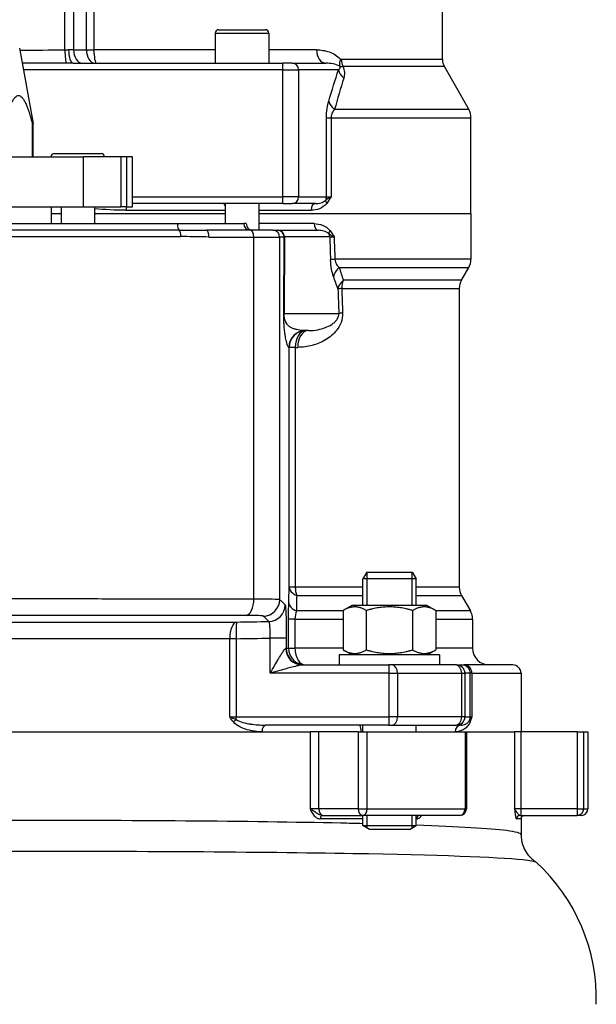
# Model space of a CAD drawing. Header units: millimetres. Extents: x 0 to 5940, y 0 to 4200.
# Tile 53 of 58: x 5016 to 5189, y 1773 to 2068. Entities that reach past the tile are written whole.
import ezdxf

# ---------------------------------------------------------------- set-up
doc = ezdxf.new("R2010")
doc.units = ezdxf.units.MM
doc.header["$LTSCALE"] = 50
doc.layers.add('02-LINIE-035', color=2, linetype='CONTINUOUS')

msp = doc.modelspace()

# ---------------------------------------------------------------- linework, layer by layer
at = {"layer": '02-LINIE-035'}
for p, q in [((5029.76, 2058.68), (5029.76, 2260.66)), ((5032.37, 2260.66), (5032.37, 2058.69)), ((5036.2, 2058.69), (5036.2, 2253.82)), ((5038.45, 2253.82), (5038.45, 2058.69)), ((5142.75, 2055.75), (5142.75, 2253.82)), ((5075.75, 2064.69), (5089.75, 2064.69)), ((5074.75, 2063.69), (5090.75, 2063.69)), ((5074.75, 2063.69), (5074.75, 2054.69)), ((5090.75, 2063.69), (5090.75, 2054.69)), ((5016.19, 2059.22), (5020.25, 2036.69)), ((5032.37, 2058.69), (5030.89, 2058.69)), ((5032.37, 2058.69), (5036.2, 2058.69)), ((5036.2, 2058.69), (5038.45, 2058.69)), ((5074.75, 2058.69), (5038.45, 2058.69)), ((5105.05, 2058.69), (5090.75, 2058.69)), ((5142.75, 2055.75), (5112.49, 2055.75)), ((5095.01, 2052.69), (5017.37, 2052.69)), ((5032.27, 2054.69), (5094.96, 2054.69)), ((5097.78, 2054.69), (5094.96, 2054.69)), ((5095.01, 2014.69), (5095.01, 2052.69)), ((5095.01, 2052.69), (5099.71, 2052.69)), ((5097.78, 2054.69), (5107.88, 2054.69)), ((5099.71, 2052.69), (5099.71, 2014.69)), ((5111.64, 2052.69), (5099.71, 2052.69)), ((5112.89, 2053.77), (5143.27, 2053.77)), ((5143.27, 2053.77), (5150.6, 2040.84)), ((5108.04, 2014.69), (5108.04, 2038.37)), ((5108.04, 2038.37), (5109.39, 2038.37)), ((5109.39, 2038.37), (5151.25, 2038.37)), ((5109.39, 2038.37), (5109.39, 2014.69)), ((5150.6, 2040.84), (5110.46, 2040.84)), ((5151.25, 2009.69), (5151.25, 2038.37)), ((5020.25, 2036.69), (5019.97, 2036.69)), ((5019.97, 2036.69), (5019.97, 2026.69)), ((5020.25, 2026.69), (5020.25, 2036.69)), ((4954.79, 2026.69), (5035.32, 2026.69)), ((5026.61, 2027.69), (5040.61, 2027.69)), ((5035.32, 2011.69), (5035.32, 2026.69)), ((5046.46, 2026.69), (5035.32, 2026.69)), ((5048.29, 2026.69), (5046.46, 2026.69)), ((5046.46, 2026.69), (5046.46, 2011.69)), ((5048.29, 2011.69), (5048.29, 2026.69)), ((5050, 2026.69), (5048.29, 2026.69)), ((5050, 2011.69), (5050, 2026.69)), ((5050, 2014.69), (5095.01, 2014.69)), ((5099.71, 2014.69), (5095.01, 2014.69)), ((5099.71, 2014.69), (5108.04, 2014.69)), ((5108.04, 2014.69), (5109.39, 2014.69)), ((4954.79, 2011.69), (5035.32, 2011.69)), ((5025.75, 2006.69), (5025.75, 2011.69)), ((5028.61, 2011.69), (5028.61, 2006.69)), ((5035.32, 2011.69), (5046.46, 2011.69)), ((5038.61, 2011.69), (5038.61, 2006.69)), ((5048.29, 2011.69), (5046.46, 2011.69)), ((5048.29, 2011.69), (5050, 2011.69)), ((5094.96, 2012.69), (5050, 2012.69)), ((5077.75, 2012.69), (5077.75, 2006.69)), ((5087.75, 2012.69), (5087.75, 2004.69)), ((5094.96, 2012.69), (5097.78, 2012.69)), ((5104.72, 2012.69), (5097.78, 2012.69)), ((5025.75, 2009.69), (5028.61, 2009.69)), ((5038.61, 2009.69), (5077.75, 2009.69)), ((5038.61, 2009.69), (5077.75, 2009.69)), ((5048.05, 2010.69), (5077.75, 2010.69)), ((5087.75, 2010.69), (5103.41, 2010.69)), ((5087.75, 2009.69), (5151.25, 2009.69)), ((5087.75, 2009.69), (5151.25, 2009.69)), ((5151.25, 2009.69), (5151.25, 1996.03)), ((4964.04, 2006.69), (5063.45, 2006.69)), ((5063.45, 2006.69), (5083.29, 2006.69)), ((5084.04, 2006.69), (5083.29, 2006.69)), ((5084.04, 2006.69), (5084.05, 2006.69)), ((5104.32, 2006.69), (5087.75, 2006.69)), ((4963.03, 2002.82), (5064.46, 2002.82)), ((5063.96, 2004.76), (4963.53, 2004.76)), ((5085.33, 2004.69), (5072.09, 2004.69)), ((5072.88, 2002.69), (5086.3, 2002.69)), ((5092.03, 2004.69), (5085.33, 2004.69)), ((5086.3, 1894.5), (5086.3, 2002.69)), ((5086.3, 2002.69), (5094.03, 2002.69)), ((5092.03, 2004.69), (5093.33, 2004.69)), ((5093.33, 2004.69), (5093.5, 2004.69)), ((5093.5, 2004.69), (5105.64, 2004.69)), ((5094.03, 2002.69), (5094.03, 1894.3)), ((5095.33, 2002.69), (5094.03, 2002.69)), ((5095.24, 1979.9), (5095.33, 2002.69)), ((5095.43, 2002.74), (5095.34, 1979.82)), ((5108.99, 2002.74), (5095.43, 2002.74)), ((5151.25, 1996.03), (5110.55, 1996.03)), ((5111.86, 1993.53), (5150.58, 1993.53)), ((5148.42, 1989.79), (5150.58, 1993.53)), ((5148.42, 1989.79), (5113.09, 1989.79)), ((5112.59, 1987.29), (5147.75, 1987.29)), ((5147.75, 1987.29), (5147.75, 1897.96)), ((5095.34, 1979.82), (5111.73, 1979.82)), ((5102.64, 1974.69), (5101.78, 1974.69)), ((5096.87, 1969.69), (5096.78, 1969.69)), ((5096.87, 1897.96), (5096.87, 1969.69)), ((5098.7, 1969.69), (5096.87, 1969.69)), ((5098.7, 1969.69), (5099.45, 1969.69)), ((5098.7, 1969.69), (5098.7, 1897.96)), ((5120.11, 1902.49), (5118.88, 1900.49)), ((5120.11, 1902.49), (5133.65, 1902.49)), ((5133.65, 1902.49), (5134.88, 1900.49)), ((5134.88, 1900.49), (5118.88, 1900.49)), ((5118.88, 1892.49), (5118.88, 1900.49)), ((5120.09, 1902.46), (5120.09, 1892.49)), ((5133.68, 1892.49), (5133.68, 1902.46)), ((5134.88, 1892.49), (5134.88, 1900.49)), ((5098.7, 1897.96), (5096.87, 1897.96)), ((5118.88, 1897.96), (5098.7, 1897.96)), ((5147.75, 1897.96), (5134.88, 1897.96)), ((5099.12, 1895.46), (5118.88, 1895.46)), ((5134.88, 1895.46), (5148.42, 1895.46)), ((5148.42, 1895.46), (5151.08, 1890.85)), ((5113.03, 1890.85), (5099.06, 1890.85)), ((5115.63, 1892.49), (5113.03, 1890.99)), ((5113.03, 1890.99), (5113.03, 1879.2)), ((5138.13, 1892.49), (5115.63, 1892.49)), ((5119.95, 1890.99), (5119.95, 1879.2)), ((5133.81, 1890.99), (5133.81, 1879.2)), ((5138.13, 1892.49), (5140.74, 1890.99)), ((5140.74, 1890.99), (5140.74, 1879.2)), ((5151.08, 1890.85), (5140.74, 1890.85)), ((5096.69, 1879.69), (5096.69, 1888.35)), ((5098.61, 1888.35), (5096.69, 1888.35)), ((5098.61, 1888.35), (5113.03, 1888.35)), ((5098.61, 1888.35), (5098.61, 1879.69)), ((5140.74, 1888.35), (5151.75, 1888.35)), ((5151.75, 1888.35), (5151.75, 1879.69)), ((5079.08, 1859.19), (5079.08, 1882.53)), ((5081.05, 1882.53), (5079.08, 1882.53)), ((5081.05, 1882.53), (5081.05, 1859.19)), ((5091.18, 1872.19), (5091.18, 1882.72)), ((5096.01, 1882.72), (5091.18, 1882.72)), ((5096.01, 1882.72), (5096.01, 1879.69)), ((5096.01, 1879.69), (5095.89, 1879.69)), ((5096.01, 1879.69), (5096.69, 1879.69)), ((5096.69, 1879.69), (5098.61, 1879.69)), ((5113.03, 1879.69), (5098.61, 1879.69)), ((5115.63, 1877.69), (5113.03, 1879.2)), ((5138.13, 1877.69), (5140.74, 1879.2)), ((5151.75, 1879.69), (5140.74, 1879.69)), ((5141.88, 1877.69), (5111.88, 1877.69)), ((5111.88, 1877.69), (5111.88, 1874.69)), ((5141.88, 1877.69), (5141.88, 1874.69)), ((5100.77, 1874.69), (5126.72, 1874.69)), ((5127.65, 1874.69), (5126.72, 1874.69)), ((5146.6, 1874.69), (5127.65, 1874.69)), ((5146.96, 1874.69), (5146.6, 1874.69)), ((5146.96, 1874.69), (5148.56, 1874.69)), ((5148.56, 1874.69), (5149.28, 1874.69)), ((5163.75, 1874.69), (5149.28, 1874.69)), ((5126.81, 1872.19), (5091.18, 1872.19)), ((5126.81, 1859.19), (5126.81, 1872.19)), ((5126.81, 1872.19), (5129.27, 1872.19)), ((5129.27, 1872.19), (5129.27, 1859.19)), ((5129.27, 1872.19), (5148.5, 1872.19)), ((5148.5, 1859.19), (5148.5, 1872.19)), ((5148.5, 1872.19), (5149.46, 1872.19)), ((5149.46, 1872.19), (5149.46, 1859.19)), ((5151.06, 1872.19), (5149.46, 1872.19)), ((5151.06, 1859.19), (5151.06, 1872.19)), ((5151.54, 1872.19), (5151.06, 1872.19)), ((5151.54, 1872.19), (5166.25, 1872.19)), ((5151.54, 1872.19), (5151.54, 1859.19)), ((5166.25, 1872.19), (5166.25, 1854.69)), ((5079.08, 1859.19), (5081.05, 1859.19)), ((5081.05, 1859.19), (5126.81, 1859.19)), ((5129.27, 1859.19), (5126.81, 1859.19)), ((5148.5, 1859.19), (5129.27, 1859.19)), ((5149.46, 1859.19), (5148.5, 1859.19)), ((5149.46, 1859.19), (5151.06, 1859.19)), ((5151.06, 1859.19), (5151.54, 1859.19)), ((5126.72, 1856.69), (5089.75, 1856.69)), ((5118.88, 1854.69), (5118.88, 1856.69)), ((5126.72, 1856.69), (5127.65, 1856.69)), ((5127.65, 1856.69), (5146.6, 1856.69)), ((5134.88, 1854.69), (5134.88, 1856.69)), ((5146.6, 1856.69), (5146.96, 1856.69)), ((5148.26, 1856.69), (5146.96, 1856.69)), ((4923, 1854.69), (5103.11, 1854.69)), ((4938.72, 1854.69), (5088.77, 1854.69)), ((5088.77, 1854.69), (5103.11, 1854.69)), ((5103.11, 1854.69), (5103.11, 1831.69)), ((5105.7, 1854.69), (5103.11, 1854.69)), ((5105.7, 1831.69), (5105.7, 1854.69)), ((5117.52, 1854.69), (5105.7, 1854.69)), ((5117.52, 1854.69), (5120.17, 1854.69)), ((5117.52, 1854.69), (5117.52, 1831.69)), ((5120.17, 1831.69), (5120.17, 1854.69)), ((5120.17, 1854.69), (5149.5, 1854.69)), ((5149.5, 1854.69), (5149.93, 1854.69)), ((5149.5, 1854.69), (5149.5, 1831.69)), ((5149.93, 1854.69), (5164.32, 1854.69)), ((5149.93, 1854.69), (5149.93, 1831.69)), ((5149.93, 1854.69), (5164.32, 1854.69)), ((5164.32, 1854.69), (5164.32, 1831.69)), ((5166.29, 1854.69), (5164.32, 1854.69)), ((5166.29, 1831.69), (5166.29, 1854.69)), ((5183.01, 1854.69), (5166.29, 1854.69)), ((5183.01, 1854.69), (5184.99, 1854.69)), ((5183.01, 1854.69), (5183.01, 1831.69)), ((5184.99, 1831.69), (5184.99, 1854.69)), ((5184.99, 1854.69), (5186.25, 1854.69)), ((5186.25, 1854.69), (5186.25, 1831.69)), ((5105.7, 1831.69), (5103.11, 1831.69)), ((5117.52, 1831.69), (5105.7, 1831.69)), ((5106.8, 1829.69), (5107.12, 1829.69)), ((5107.12, 1829.69), (5118.94, 1829.69)), ((5117.52, 1831.69), (5120.17, 1831.69)), ((5118.88, 1826.72), (5118.88, 1829.69)), ((5147.93, 1829.69), (5118.94, 1829.69)), ((5120.09, 1829.69), (5120.09, 1825.98)), ((5120.17, 1831.69), (5149.5, 1831.69)), ((5133.68, 1825.98), (5133.68, 1829.69)), ((5134.88, 1826.72), (5134.88, 1829.69)), ((5149.5, 1831.69), (5149.93, 1831.69)), ((5166.29, 1831.69), (5164.32, 1831.69)), ((5165.87, 1829.69), (5166.29, 1829.69)), ((5166.29, 1829.69), (5166.29, 1831.69)), ((5183.01, 1831.69), (5166.29, 1831.69)), ((5166.29, 1829.69), (5183.01, 1829.69)), ((5183.01, 1831.69), (5183.01, 1829.69)), ((5183.01, 1831.69), (5184.99, 1831.69)), ((5184.25, 1829.69), (5183.01, 1829.69)), ((5184.99, 1831.69), (5186.25, 1831.69)), ((5118.88, 1828.69), (5106.19, 1828.69)), ((5118.88, 1826.72), (5134.88, 1826.72)), ((5120.88, 1825.49), (5118.88, 1826.72)), ((5132.88, 1825.49), (5134.88, 1826.72)), ((5135.03, 1828.69), (5134.88, 1828.69)), ((5166.25, 1828.69), (5164.88, 1828.69)), ((5166.25, 1828.69), (5166.25, 1823.97)), ((5132.88, 1825.49), (5120.88, 1825.49))]:
    msp.add_line(p, q, dxfattribs=at)
for centre, radius, start, end in [((5075.75, 2063.69), 1, 90, 180), ((5089.75, 2063.69), 1, 0, 90), ((5146.75, 2055.75), 4, 180, 209.5388), ((5146.25, 2038.37), 5, 0, 29.5388), ((5026.61, 2026.69), 1, 90, 180), ((5040.61, 2026.69), 1, 0, 90), ((5086.05, 2006.69), 2, 180, 270), ((5146.25, 1996.03), 5, 330, 0), ((5152.75, 1987.29), 5, 150, 180), ((5152.75, 1897.96), 5, 180, 210), ((5146.75, 1888.35), 5, 0, 30), ((5156.75, 1879.69), 5, 180, 270), ((5163.75, 1872.19), 2.5, 0, 90), ((5147.93, 1831.69), 2, 270, 0), ((5167.25, 1828.69), 1, 90, 180), ((5184.25, 1831.69), 2, 270, 0), ((5133.24, 1774.81), 55.53, 358.334, 47.4558)]:
    msp.add_arc(centre, radius, start, end, dxfattribs=at)
for centre, major_axis, ratio, start_param, end_param in [((5030.24, 2058.68), (0.03, -4), 0.120402, 4.711555, 6.209981), ((5032.27, 2058.69), (0, -4), 0.345575, 4.712389, 6.283185), ((5034.94, 2058.69), (0, -4), 0.642788, 4.712389, 6.283185), ((5038.77, 2058.69), (0, -4), 0.642788, 4.712389, 6.283185), ((5039.22, 2058.69), (0, -4), 0.191532, 4.712389, 6.283185), ((5107.88, 2058.69), (0, -4), 0.70778, 4.712389, 6.283185), ((5115.3, 2055.89), (-2.89, -2.76), 0.632475, 5.29748, 5.996564), ((5115.56, 2055.75), (0, -4), 0.765495, 4.712389, 5.227938), ((5094.96, 2052.69), (0, 2), 0.026177, 4.712389, 6.283185), ((5097.78, 2052.69), (0, 2), 0.965926, 4.712389, 6.283185), ((5116.47, 2052.69), (4.74, -1.59), 0.765149, 3.555276, 4.227056), ((5113.53, 2043.3), (-4.8, 1.41), 0.72399, 0.384616, 1.102461), ((5094.96, 2014.69), (0, -2), 0.026177, 0, 1.570796), ((5097.78, 2014.69), (0, -2), 0.965926, 0, 1.570796), ((5106.11, 2014.69), (0, 2), 0.965926, 4.201538, 4.712389), ((5048.55, 2010.69), (0, 2), 0.249512, 1.047198, 1.570796), ((5104.72, 2010.69), (0, 2), 0.652136, 0, 1.570796), ((5109.48, 2012.74), (-1.58, 1.23), 0.500888, 0.26391, 0.997951), ((5064.13, 2006.69), (0, -2), 0.338127, 4.712389, 6.030505), ((5085.29, 2006.69), (0, -2), 0.999391, 4.712389, 6.283185), ((5086.04, 2006.69), (0, -2), 0.999391, 4.712389, 6.283185), ((5105.64, 2006.69), (0, -2), 0.658713, 4.712389, 6.283185), ((5063.79, 2002.82), (0, 2), 0.338127, 4.712389, 6.030505), ((5072.09, 2002.69), (0, 2), 0.394251, 4.712389, 6.283185), ((5085.33, 2002.69), (0, 2), 0.483671, 4.712389, 6.283185), ((5092.03, 2002.69), (0, 2), 0.999391, 4.712389, 6.283185), ((5093.33, 2002.69), (0, 2), 0.999391, 4.712389, 6.283185), ((5093.5, 2002.69), (0, 2), 0.965926, 4.738569, 6.283185), ((5098.33, 2002.69), (-3, -0.01), 0.077034, 6.019146, 6.247519), ((5110.45, 2004.62), (-1.59, -1.22), 0.504645, 5.295384, 6.01723), ((5107.06, 2002.69), (0, -2), 0.965926, 1.596976, 2.072613), ((5008.92, 6696.96), (137.65, -5441.86), 0.006773, 5.752631, 5.755122), ((5112.88, 2002.7), (4.05, -0.07), 0.015324, 3.427467, 4.0275), ((5013.75, 6697.09), (132.82, -5441.86), 0.006536, 5.752709, 5.755134), ((5114.07, 1996.03), (-5, -0.18), 0.036552, 5.492819, 6.021299), ((5114.96, 1991.03), (-4.73, -1.63), 0.74526, 5.150972, 5.884689), ((5116.28, 1987.29), (-4.7, -1.7), 0.761845, 5.157226, 5.872297), ((5116.28, 1987.29), (0, -5), 0.737656, 4.18879, 4.712389), ((5116.28, 1987.29), (-5, -0.19), 0.041811, 5.54118, 6.021243), ((5008.92, 6696.96), (134.27, -5308.2), 0.006773, 5.803609, 5.806615), ((5013.75, 6697.09), (129.44, -5308.2), 0.00653, 5.803622, 5.806627), ((5098.24, 1979.9), (-3, 0.01), 0.115556, 0.035142, 0.263514), ((5116.56, 1979.95), (-5, -0.19), 0.042169, 5.544176, 6.021239), ((5101.78, 1969.69), (0, 5), 0.999391, 0, 1.570796), ((5101.87, 1969.69), (0, 5), 0.999391, 0, 1.570796), ((5101.87, 1969.69), (0, 5), 0.63399, 0, 1.570796), ((5102.64, 1969.69), (0, 5), 0.639562, 0, 1.570796), ((5101.87, 1897.96), (-5, 0.13), 0.609243, 0.044025, 1.005768), ((5101.87, 1897.96), (0, -5), 0.63399, 4.712389, 5.235988), ((5083.88, 1894.5), (0, -5), 0.483671, 0.039884, 1.571182), ((5089.04, 1894.3), (3.5, 3.57), 0.998807, 3.937737, 5.487041), ((5090.67, 1892.7), (3.5, 3.57), 0.998808, 3.93803, 5.486748), ((5101.75, 1893.35), (-5, 0.13), 0.603803, 0.043795, 1.018579), ((5081.22, 1882.53), (0, 5), 0.428436, 0.038634, 1.570371), ((5081.22, 1882.53), (-0.08, 5), 0.034895, 0.034928, 1.570226), ((5053.92, 1884.68), (-93.07, -0.77), 0.026571, 1.866389, 1.982535), ((5100.77, 1879.69), (0, -5), 0.976381, 4.712389, 6.283185), ((5101, 1879.69), (0, -5), 0.999391, 4.712389, 6.283185), ((5101.69, 1879.69), (0, -5), 0.999391, 4.712389, 6.283185), ((5101.69, 1879.69), (0, -5), 0.61497, 4.712389, 6.283185), ((5126.72, 1872.19), (0, 2.5), 0.034899, 4.712389, 6.283185), ((5127.65, 1872.19), (0, 2.5), 0.650865, 4.712389, 6.283185), ((5146.6, 1872.19), (0, 2.5), 0.759194, 4.712389, 6.283185), ((5146.96, 1872.19), (0, 2.5), 0.999391, 4.712389, 6.283185), ((5148.56, 1872.19), (0, 2.5), 0.999391, 4.712389, 6.283185), ((5149.28, 1872.19), (0, 2.5), 0.903572, 4.712389, 6.283185), ((5081.11, 1857.65), (1.55, 1.26), 0.292558, 1.378031, 1.915679), ((5080.96, 1859.19), (0, 2.5), 0.034899, 4.361619, 4.712389), ((5126.72, 1859.19), (0, -2.5), 0.034899, 0, 1.570796), ((5127.65, 1859.19), (0, -2.5), 0.650865, 0, 1.570796), ((5146.6, 1859.19), (0, -2.5), 0.759194, 0, 1.570796), ((5146.96, 1859.19), (0, -2.5), 0.999391, 0, 1.570796), ((5152.79, 1857.65), (-1.86, 0.73), 0.603842, 0.041128, 0.578776), ((5148.56, 1859.19), (0, 2.5), 0.999391, 4.361619, 4.712389), ((5089.75, 1854.69), (0, 2), 0.491963, 0, 1.570796), ((5148.26, 1854.69), (0, 2), 0.870616, 0, 1.570796), ((5107.12, 1831.69), (0, -2), 0.707107, 4.712389, 6.283185), ((5106.8, 1828.69), (0, 1), 0.606221, 0, 1.570796), ((5118.94, 1831.69), (0, -2), 0.707107, 4.712389, 6.283185), ((5118.94, 1831.69), (0, -2), 0.616958, 0, 1.570796), ((5135.82, 1828.69), (0, 1), 0.795296, 0, 1.570796), ((5147.93, 1831.69), (0, -2), 0.786996, 0, 1.570796), ((5165.87, 1828.69), (0, 1), 0.991022, 0, 1.570796), ((5183.01, 1831.69), (0, -2), 0.992746, 0, 1.570796)]:
    msp.add_ellipse(centre, major_axis=major_axis, ratio=ratio, start_param=start_param, end_param=end_param, dxfattribs=at)
for points in [[(5016.3, 2058.6), (5020.8, 2058.6), (5025.29, 2058.64), (5029.76, 2058.68)], [(5029.76, 2058.68), (5030.14, 2058.68), (5030.52, 2058.69), (5030.89, 2058.69)], [(5032.27, 2054.69), (5031.59, 2054.69), (5030.91, 2054.69), (5030.23, 2054.69)], [(5108.71, 2043.3), (5109.66, 2046.55), (5110.63, 2049.69), (5111.64, 2052.69)], [(5113.18, 2050.23), (5112.25, 2047.23), (5111.34, 2044.08), (5110.46, 2040.84)], [(5108.04, 2038.37), (5108.04, 2040.3), (5108.33, 2042.03), (5108.71, 2043.3)], [(5048.05, 2010.69), (5044.93, 2010.69), (5041.78, 2010.88), (5038.61, 2011.15)], [(5063.96, 2004.76), (5066.78, 2004.76), (5069.49, 2004.69), (5072.09, 2004.69)], [(5110.13, 1990.9), (5109.7, 1992.16), (5109.32, 1993.89), (5109.25, 1995.9)], [(5111.45, 1987.16), (5111.01, 1988.38), (5110.57, 1989.63), (5110.13, 1990.9)], [(5111.86, 1993.53), (5112.26, 1992.26), (5112.67, 1991.02), (5113.09, 1989.79)], [(5096.75, 1893.35), (5096.79, 1894.89), (5096.83, 1896.43), (5096.87, 1897.96)], [(5094.03, 1894.3), (5094.58, 1893.77), (5095.12, 1893.23), (5095.67, 1892.7)], [(5099.12, 1895.46), (5099.1, 1893.93), (5099.08, 1892.39), (5099.06, 1890.85)], [(5096.69, 1888.35), (5096.69, 1890.17), (5096.71, 1891.91), (5096.75, 1893.35)], [(5099.06, 1890.85), (5098.81, 1890.2), (5098.61, 1889.33), (5098.61, 1888.35)], [(5090.78, 1887.7), (5090.23, 1888.24), (5089.68, 1888.77), (5089.14, 1889.31)], [(5081.14, 1887.53), (5084.35, 1887.58), (5087.56, 1887.64), (5090.78, 1887.7)]]:
    msp.add_open_spline(points, degree=3, dxfattribs=at)
for points, knots in [([(5105.05, 2058.69), (5106.37, 2058.69), (5107.64, 2058.47), (5110.07, 2057.6), (5111.25, 2056.96), (5112.24, 2055.89)], [0, 0, 0, 0, 0.5, 0.5, 1, 1, 1, 1]), ([(5112.49, 2055.75), (5112.49, 2055.75), (5112.49, 2055.75), (5112.49, 2055.75), (5112.45, 2055.75), (5112.42, 2055.76), (5112.39, 2055.78), (5112.34, 2055.8), (5112.29, 2055.84), (5112.24, 2055.89)], [0, 0, 0, 0, 0.029027, 0.029027, 0.029027, 0.409888, 0.409888, 0.409888, 1, 1, 1, 1]), ([(5030.23, 2054.69), (5026.24, 2054.68), (5022.24, 2054.66), (5018.25, 2054.66), (5017.83, 2054.66), (5017.42, 2054.66), (5017.01, 2054.66)], [0, 0, 0, 0, 0.7271369, 0.7271369, 0.7271369, 0.8020609, 0.8020609, 0.8020609, 0.8020609]), ([(5112.03, 2053.76), (5111.39, 2054.15), (5110.72, 2054.33), (5110.04, 2054.47), (5110.03, 2054.48), (5110.02, 2054.48), (5110, 2054.48), (5109.31, 2054.62), (5108.6, 2054.69), (5107.88, 2054.69)], [0, 0, 0, 0, 0.490462, 0.490462, 0.490462, 0.5, 0.5, 0.5, 1, 1, 1, 1]), ([(5111.64, 2052.69), (5111.77, 2052.81), (5111.9, 2052.93), (5112, 2053.09), (5112.02, 2053.12), (5112.03, 2053.14), (5112.04, 2053.17), (5112.05, 2053.19), (5112.06, 2053.21), (5112.07, 2053.24), (5112.09, 2053.27), (5112.1, 2053.31), (5112.11, 2053.36), (5112.12, 2053.4), (5112.12, 2053.45), (5112.11, 2053.51), (5112.11, 2053.53), (5112.11, 2053.56), (5112.1, 2053.59), (5112.09, 2053.62), (5112.08, 2053.65), (5112.07, 2053.69), (5112.06, 2053.71), (5112.04, 2053.74), (5112.03, 2053.76)], [0, 0, 0, 0, 0.532973, 0.532973, 0.532973, 0.620247, 0.620247, 0.620247, 0.680634, 0.680634, 0.680634, 0.782713, 0.782713, 0.782713, 0.886154, 0.886154, 0.886154, 0.929382, 0.929382, 0.929382, 0.973447, 0.973447, 0.973447, 1, 1, 1, 1]), ([(5112.03, 2053.76), (5112.13, 2053.74), (5112.27, 2053.73), (5112.44, 2053.73), (5112.57, 2053.73), (5112.73, 2053.74), (5112.89, 2053.77)], [0, 0, 0, 0, 0.552887, 0.552887, 0.552887, 1, 1, 1, 1]), ([(5112.89, 2053.77), (5113.24, 2053.13), (5113.39, 2052.48), (5113.41, 2051.91), (5113.41, 2051.88), (5113.41, 2051.85), (5113.41, 2051.83), (5113.43, 2051.23), (5113.33, 2050.71), (5113.18, 2050.23)], [0, 0, 0, 0, 0.4761, 0.4761, 0.4761, 0.5, 0.5, 0.5, 1, 1, 1, 1]), ([(5110.46, 2040.84), (5110.26, 2040.62), (5110.06, 2040.38), (5109.88, 2040.08), (5109.75, 2039.85), (5109.62, 2039.58), (5109.53, 2039.27), (5109.48, 2039.11), (5109.44, 2038.93), (5109.42, 2038.74), (5109.4, 2038.62), (5109.39, 2038.5), (5109.39, 2038.37)], [0, 0, 0, 0, 0.411436, 0.411436, 0.411436, 0.727726, 0.727726, 0.727726, 0.893476, 0.893476, 0.893476, 1, 1, 1, 1]), ([(5107.8, 2013.71), (5107.99, 2013.87), (5108.22, 2014.03), (5108.47, 2014.19), (5108.6, 2014.27), (5108.75, 2014.35), (5108.9, 2014.44), (5109.05, 2014.52), (5109.21, 2014.6), (5109.38, 2014.69), (5109.39, 2014.69), (5109.39, 2014.69), (5109.39, 2014.69)], [0, 0, 0, 0, 0.480426, 0.480426, 0.480426, 0.7367, 0.7367, 0.7367, 0.995062, 0.995062, 0.995062, 1, 1, 1, 1]), ([(5109.39, 2014.69), (5109.39, 2014.69), (5109.39, 2014.69), (5109.39, 2014.68), (5108.98, 2014.01), (5108.57, 2013.34), (5108.11, 2012.74)], [0, 0, 0, 0, 0.004785, 0.004785, 0.004785, 1, 1, 1, 1]), ([(5077.75, 2012.13), (5077.6, 2012.33), (5077.47, 2012.5), (5077.33, 2012.66), (5077.29, 2012.69), (5077.27, 2012.69)], [1.0127734, 1.0127734, 1.0127734, 1.0127734, 1.1407572, 1.1407572, 1.2148424, 1.2148424, 1.2148424, 1.2148424]), ([(5108.11, 2012.74), (5107.5, 2011.95), (5106.72, 2011.47), (5105.92, 2011.16), (5105.11, 2010.84), (5104.28, 2010.69), (5103.41, 2010.69)], [0, 0, 0, 0, 0.5, 0.5, 0.5, 1, 1, 1, 1]), ([(5104.72, 2012.69), (5105.26, 2012.69), (5105.79, 2012.76), (5106.3, 2012.91), (5106.32, 2012.91), (5106.33, 2012.92), (5106.35, 2012.92), (5106.85, 2013.07), (5107.35, 2013.28), (5107.8, 2013.71)], [0, 0, 0, 0, 0.5, 0.5, 0.5, 0.514975, 0.514975, 0.514975, 1, 1, 1, 1]), ([(5104.32, 2006.69), (5105.19, 2006.69), (5106.03, 2006.54), (5106.85, 2006.22), (5107.66, 2005.9), (5108.46, 2005.42), (5109.06, 2004.62)], [0, 0, 0, 0, 0.5, 0.5, 0.5, 1, 1, 1, 1]), ([(5072.88, 2002.69), (5070.4, 2002.69), (5067.88, 2002.8), (5065.35, 2002.82), (5065.05, 2002.82), (5064.76, 2002.82), (5064.46, 2002.82)], [0, 0, 0, 0, 0.89649, 0.89649, 0.89649, 1, 1, 1, 1]), ([(5108.76, 2003.65), (5108.31, 2004.1), (5107.8, 2004.3), (5107.29, 2004.46), (5107.28, 2004.46), (5107.26, 2004.47), (5107.24, 2004.47), (5106.72, 2004.62), (5106.18, 2004.69), (5105.64, 2004.69)], [0, 0, 0, 0, 0.484941, 0.484941, 0.484941, 0.5, 0.5, 0.5, 1, 1, 1, 1]), ([(5110.32, 2002.69), (5110.31, 2002.69), (5110.31, 2002.69), (5110.31, 2002.7), (5110.14, 2002.78), (5109.98, 2002.86), (5109.84, 2002.94), (5109.69, 2003.02), (5109.55, 2003.11), (5109.42, 2003.19), (5109.17, 2003.34), (5108.95, 2003.5), (5108.76, 2003.65)], [0, 0, 0, 0, 0.005022, 0.005022, 0.005022, 0.262946, 0.262946, 0.262946, 0.518867, 0.518867, 0.518867, 1, 1, 1, 1]), ([(5109.06, 2004.62), (5109.51, 2004.02), (5109.91, 2003.36), (5110.31, 2002.7), (5110.31, 2002.7), (5110.32, 2002.69), (5110.32, 2002.69)], [0, 0, 0, 0, 0.995137, 0.995137, 0.995137, 1, 1, 1, 1]), ([(5110.55, 1996.03), (5110.6, 1995.4), (5110.83, 1994.88), (5111.07, 1994.49), (5111.31, 1994.1), (5111.58, 1993.79), (5111.86, 1993.53)], [0, 0, 0, 0, 0.5, 0.5, 0.5, 1, 1, 1, 1]), ([(5096.78, 1969.69), (5096.72, 1969.69), (5096.65, 1969.75), (5096.58, 1969.85), (5096.53, 1969.94), (5096.47, 1970.06), (5096.41, 1970.21), (5096.4, 1970.23), (5096.39, 1970.26), (5096.38, 1970.28), (5096.32, 1970.45), (5096.25, 1970.67), (5096.18, 1970.91), (5096.15, 1971.03), (5096.12, 1971.15), (5096.08, 1971.29), (5096.05, 1971.42), (5096.02, 1971.55), (5095.99, 1971.71), (5095.93, 1971.98), (5095.87, 1972.27), (5095.81, 1972.57), (5095.81, 1972.61), (5095.8, 1972.65), (5095.79, 1972.7), (5095.76, 1972.89), (5095.73, 1973.08), (5095.69, 1973.27), (5095.66, 1973.46), (5095.64, 1973.66), (5095.61, 1973.85), (5095.61, 1973.88), (5095.6, 1973.89), (5095.6, 1973.93), (5095.56, 1974.18), (5095.53, 1974.44), (5095.5, 1974.69), (5095.47, 1974.97), (5095.44, 1975.24), (5095.42, 1975.52), (5095.42, 1975.56), (5095.41, 1975.58), (5095.41, 1975.63), (5095.39, 1975.82), (5095.38, 1976.01), (5095.36, 1976.2), (5095.35, 1976.38), (5095.34, 1976.56), (5095.33, 1976.73), (5095.32, 1976.79), (5095.32, 1976.82), (5095.32, 1976.9), (5095.31, 1977.03), (5095.3, 1977.17), (5095.3, 1977.31), (5095.29, 1977.4), (5095.29, 1977.49), (5095.28, 1977.58), (5095.28, 1977.66), (5095.28, 1977.71), (5095.27, 1977.82), (5095.27, 1977.92), (5095.27, 1978.02), (5095.26, 1978.12), (5095.26, 1978.21), (5095.26, 1978.3), (5095.26, 1978.39), (5095.26, 1978.41), (5095.26, 1978.41), (5095.26, 1978.42), (5095.25, 1978.43), (5095.25, 1978.45), (5095.25, 1978.48), (5095.25, 1978.55), (5095.25, 1978.62), (5095.25, 1978.69), (5095.25, 1978.77), (5095.25, 1978.86), (5095.24, 1978.94), (5095.24, 1979.05), (5095.24, 1979.16), (5095.24, 1979.27), (5095.24, 1979.35), (5095.24, 1979.42), (5095.24, 1979.5), (5095.24, 1979.55), (5095.24, 1979.6), (5095.24, 1979.65), (5095.24, 1979.69), (5095.24, 1979.72), (5095.24, 1979.75), (5095.24, 1979.8), (5095.24, 1979.85), (5095.24, 1979.9)], [0, 0, 0, 0, 0.131077, 0.131077, 0.131077, 0.234375, 0.234375, 0.234375, 0.25, 0.25, 0.25, 0.375, 0.375, 0.375, 0.4375, 0.4375, 0.4375, 0.5, 0.5, 0.5, 0.609375, 0.609375, 0.609375, 0.625, 0.625, 0.625, 0.684441, 0.684441, 0.684441, 0.742188, 0.742188, 0.742188, 0.75, 0.75, 0.75, 0.807154, 0.807154, 0.807154, 0.867187, 0.867187, 0.867187, 0.875, 0.875, 0.875, 0.903643, 0.903643, 0.903643, 0.929687, 0.929687, 0.929687, 0.9375, 0.9375, 0.9375, 0.951828, 0.951828, 0.951828, 0.960937, 0.960937, 0.960937, 0.96875, 0.96875, 0.96875, 0.975915, 0.975915, 0.975915, 0.982422, 0.982422, 0.982422, 0.983398, 0.983398, 0.983398, 0.984375, 0.984375, 0.984375, 0.986733, 0.986733, 0.986733, 0.989521, 0.989521, 0.989521, 0.993125, 0.993125, 0.993125, 0.995619, 0.995619, 0.995619, 0.99731, 0.99731, 0.99731, 0.998419, 0.998419, 0.998419, 1, 1, 1, 1]), ([(5101.78, 1974.69), (5101.5, 1974.69), (5101.21, 1974.71), (5100.61, 1974.75), (5100.3, 1974.79), (5099.69, 1974.88), (5099.39, 1974.93), (5098.78, 1975.07), (5098.49, 1975.15), (5097.91, 1975.36), (5097.63, 1975.48), (5097.23, 1975.72), (5097.1, 1975.8), (5096.85, 1976), (5096.72, 1976.1), (5096.48, 1976.35), (5096.36, 1976.48), (5096.14, 1976.79), (5096.02, 1976.97), (5095.86, 1977.28), (5095.81, 1977.4), (5095.7, 1977.65), (5095.65, 1977.79), (5095.58, 1978.03), (5095.55, 1978.11), (5095.5, 1978.3), (5095.48, 1978.4), (5095.44, 1978.58), (5095.43, 1978.64), (5095.41, 1978.78), (5095.4, 1978.85), (5095.38, 1978.97), (5095.38, 1979.02), (5095.37, 1979.11), (5095.36, 1979.17), (5095.35, 1979.28), (5095.35, 1979.35), (5095.34, 1979.47), (5095.34, 1979.51), (5095.34, 1979.6), (5095.34, 1979.63), (5095.34, 1979.69), (5095.34, 1979.71), (5095.34, 1979.75), (5095.34, 1979.78), (5095.34, 1979.82)], [0, 0, 0, 0, 0.125, 0.125, 0.25, 0.25, 0.375, 0.375, 0.5, 0.5, 0.625, 0.625, 0.6875, 0.6875, 0.75, 0.75, 0.8125, 0.8125, 0.875, 0.875, 0.90625, 0.90625, 0.9375, 0.9375, 0.953125, 0.953125, 0.96875, 0.96875, 0.976562, 0.976562, 0.984375, 0.984375, 0.988281, 0.988281, 0.992188, 0.992188, 0.996094, 0.996094, 0.998047, 0.998047, 0.999023, 0.999023, 0.999512, 0.999512, 1, 1, 1, 1]), ([(5112.86, 1979.95), (5112.9, 1978.98), (5112.72, 1978.02), (5112.41, 1977.16), (5112.4, 1977.14), (5112.39, 1977.12), (5112.39, 1977.1), (5112.07, 1976.28), (5111.65, 1975.56), (5111.17, 1974.93), (5111.15, 1974.9), (5111.14, 1974.88), (5111.12, 1974.86), (5110.14, 1973.59), (5108.99, 1972.67), (5107.74, 1971.92), (5107.72, 1971.91), (5107.7, 1971.9), (5107.68, 1971.89), (5106.42, 1971.14), (5105.1, 1970.61), (5103.73, 1970.25), (5103.04, 1970.07), (5102.35, 1969.93), (5101.64, 1969.84), (5100.92, 1969.74), (5100.19, 1969.69), (5099.45, 1969.69)], [0, 0, 0, 0, 0.125, 0.125, 0.125, 0.127921, 0.127921, 0.127921, 0.25, 0.25, 0.25, 0.254296, 0.254296, 0.254296, 0.5, 0.5, 0.5, 0.504145, 0.504145, 0.504145, 0.751946, 0.751946, 0.751946, 0.874991, 0.874991, 0.874991, 1, 1, 1, 1]), ([(5102.64, 1974.69), (5103.62, 1974.69), (5104.57, 1974.79), (5105.49, 1974.97), (5106.26, 1975.12), (5107, 1975.33), (5107.73, 1975.61), (5107.88, 1975.67), (5108.02, 1975.73), (5108.17, 1975.79), (5108.82, 1976.07), (5109.46, 1976.41), (5110.06, 1976.88), (5110.22, 1977), (5110.37, 1977.13), (5110.52, 1977.27), (5110.73, 1977.47), (5110.93, 1977.68), (5111.12, 1977.94), (5111.22, 1978.08), (5111.31, 1978.23), (5111.4, 1978.4), (5111.46, 1978.5), (5111.51, 1978.61), (5111.55, 1978.72), (5111.67, 1979.03), (5111.75, 1979.42), (5111.73, 1979.82)], [0, 0, 0, 0, 0.27373, 0.27373, 0.27373, 0.5, 0.5, 0.5, 0.545141, 0.545141, 0.545141, 0.75, 0.75, 0.75, 0.803101, 0.803101, 0.803101, 0.875, 0.875, 0.875, 0.914227, 0.914227, 0.914227, 0.9375, 0.9375, 0.9375, 1, 1, 1, 1]), ([(4941.19, 1894.5), (4952.35, 1894.51), (4964.03, 1894.51), (4976.24, 1894.51), (4982.34, 1894.52), (4988.62, 1894.52), (4994.9, 1894.52), (5001.18, 1894.52), (5007.46, 1894.52), (5013.74, 1894.52), (5020.02, 1894.52), (5026.3, 1894.52), (5032.58, 1894.52), (5038.86, 1894.52), (5045.14, 1894.52), (5051.25, 1894.51), (5063.46, 1894.51), (5075.14, 1894.51), (5086.3, 1894.5)], [0, 0, 0, 0, 0.25, 0.25, 0.25, 0.375, 0.375, 0.375, 0.5, 0.5, 0.5, 0.625, 0.625, 0.625, 0.75, 0.75, 0.75, 1, 1, 1, 1]), ([(5086.3, 1894.5), (5088.57, 1894.5), (5090.49, 1894.48), (5091.83, 1894.44), (5093.16, 1894.41), (5093.94, 1894.36), (5094.03, 1894.3)], [0, 0, 0, 0, 0.499805, 0.499805, 0.499805, 1, 1, 1, 1]), ([(5095.67, 1892.7), (5095.76, 1892.61), (5095.85, 1891.5), (5095.91, 1889.67), (5095.97, 1887.83), (5096.01, 1885.3), (5096.01, 1882.72)], [0, 0, 0, 0, 0.5, 0.5, 0.5, 1, 1, 1, 1]), ([(5083.97, 1889.5), (5073.17, 1889.51), (5061.86, 1889.51), (5050.04, 1889.52), (5044.13, 1889.52), (5038.05, 1889.52), (5031.98, 1889.52), (5025.9, 1889.52), (5019.82, 1889.52), (5013.74, 1889.52), (5007.66, 1889.52), (5001.59, 1889.52), (4995.51, 1889.52), (4989.43, 1889.52), (4983.35, 1889.52), (4977.44, 1889.52), (4965.63, 1889.51), (4954.32, 1889.51), (4943.52, 1889.5)], [0, 0, 0, 0, 0.25, 0.25, 0.25, 0.375, 0.375, 0.375, 0.5, 0.5, 0.5, 0.624995, 0.624995, 0.624995, 0.749993, 0.749993, 0.749993, 1, 1, 1, 1]), ([(5089.14, 1889.31), (5089.08, 1889.37), (5088.55, 1889.42), (5087.66, 1889.45), (5087.26, 1889.46), (5086.78, 1889.48), (5086.23, 1889.48), (5085.57, 1889.49), (5084.81, 1889.5), (5083.97, 1889.5)], [0, 0, 0, 0, 0.499378, 0.499378, 0.499378, 0.724627, 0.724627, 0.724627, 1, 1, 1, 1]), ([(4946.35, 1887.53), (4956.93, 1887.52), (4967.96, 1887.51), (4979.36, 1887.51), (4990.76, 1887.5), (5002.24, 1887.5), (5013.8, 1887.5), (5019.58, 1887.5), (5025.39, 1887.5), (5031.2, 1887.5), (5037.01, 1887.51), (5042.73, 1887.51), (5048.37, 1887.51), (5059.64, 1887.51), (5070.56, 1887.52), (5081.14, 1887.53)], [0, 0, 0, 0, 0.249987, 0.249987, 0.249987, 0.499999, 0.499999, 0.499999, 0.625005, 0.625005, 0.625005, 0.75, 0.75, 0.75, 1, 1, 1, 1]), ([(5091.18, 1882.72), (5091.21, 1884.01), (5091.18, 1885.28), (5091.03, 1887.11), (5090.91, 1887.66), (5090.78, 1887.7)], [0, 0, 0, 0, 0.5, 0.5, 1, 1, 1, 1]), ([(5079.08, 1882.53), (5068.83, 1882.52), (5058.24, 1882.52), (5047.31, 1882.51), (5041.85, 1882.51), (5036.3, 1882.51), (5030.67, 1882.51), (5025.04, 1882.51), (5019.4, 1882.51), (5013.8, 1882.51), (5002.59, 1882.51), (4991.46, 1882.51), (4980.41, 1882.51), (4969.36, 1882.52), (4958.66, 1882.52), (4948.41, 1882.53)], [0, 0, 0, 0, 0.25, 0.25, 0.25, 0.375, 0.375, 0.375, 0.5, 0.5, 0.5, 0.75, 0.75, 0.75, 1, 1, 1, 1]), ([(5091.18, 1872.19), (5091.67, 1873.03), (5092.15, 1873.87), (5092.63, 1874.7), (5092.99, 1875.33), (5093.36, 1875.96), (5093.72, 1876.58), (5093.81, 1876.73), (5093.9, 1876.87), (5093.99, 1877.02), (5094.31, 1877.56), (5094.63, 1878.08), (5094.93, 1878.55), (5095.01, 1878.67), (5095.08, 1878.78), (5095.15, 1878.88), (5095.46, 1879.33), (5095.74, 1879.69), (5095.89, 1879.69)], [0, 0, 0, 0, 0.282947, 0.282947, 0.282947, 0.5, 0.5, 0.5, 0.553468, 0.553468, 0.553468, 0.75, 0.75, 0.75, 0.797842, 0.797842, 0.797842, 1, 1, 1, 1]), ([(5100.77, 1874.69), (5100.46, 1874.69), (5100.01, 1874.6), (5099.56, 1874.5), (5099.49, 1874.49), (5099.42, 1874.47), (5099.35, 1874.45), (5099.31, 1874.44), (5099.26, 1874.43), (5099.21, 1874.42), (5099.03, 1874.38), (5098.84, 1874.33), (5098.65, 1874.28), (5098.05, 1874.13), (5097.44, 1873.97), (5096.83, 1873.8), (5096.62, 1873.75), (5096.42, 1873.69), (5096.21, 1873.63), (5095.51, 1873.43), (5094.79, 1873.23), (5094.08, 1873.03), (5093.12, 1872.75), (5092.15, 1872.47), (5091.18, 1872.19)], [0, 0, 0, 0, 0.151458, 0.151458, 0.151458, 0.174623, 0.174623, 0.174623, 0.189563, 0.189563, 0.189563, 0.25, 0.25, 0.25, 0.437254, 0.437254, 0.437254, 0.5, 0.5, 0.5, 0.712215, 0.712215, 0.712215, 1, 1, 1, 1]), ([(5080.24, 1857.65), (5079.84, 1858.14), (5079.46, 1858.66), (5079.09, 1859.18), (5079.09, 1859.18), (5079.08, 1859.19), (5079.08, 1859.19)], [0, 0, 0, 0, 0.99332, 0.99332, 0.99332, 1, 1, 1, 1]), ([(5079.08, 1859.19), (5079.09, 1859.19), (5079.09, 1859.19), (5079.09, 1859.19), (5079.71, 1858.9), (5080.37, 1858.62), (5081.04, 1858.33)], [0, 0, 0, 0, 0.00645, 0.00645, 0.00645, 1, 1, 1, 1]), ([(5081.04, 1858.33), (5081.64, 1857.93), (5082.32, 1857.71), (5083, 1857.52), (5083.04, 1857.5), (5083.09, 1857.49), (5083.13, 1857.48), (5083.82, 1857.29), (5084.51, 1857.15), (5085.21, 1857.04), (5085.25, 1857.03), (5085.29, 1857.03), (5085.33, 1857.02), (5086.79, 1856.79), (5088.27, 1856.69), (5089.75, 1856.69)], [0, 0, 0, 0, 0.234382, 0.234382, 0.234382, 0.25, 0.25, 0.25, 0.486601, 0.486601, 0.486601, 0.5, 0.5, 0.5, 1, 1, 1, 1]), ([(5148.26, 1856.69), (5148.74, 1856.69), (5149.21, 1856.8), (5149.66, 1857.02), (5149.67, 1857.03), (5149.68, 1857.04), (5149.7, 1857.04), (5149.91, 1857.15), (5150.11, 1857.29), (5150.31, 1857.48), (5150.32, 1857.49), (5150.34, 1857.51), (5150.35, 1857.52), (5150.55, 1857.71), (5150.74, 1857.93), (5150.91, 1858.33)], [0, 0, 0, 0, 0.5, 0.5, 0.5, 0.515316, 0.515316, 0.515316, 0.75, 0.75, 0.75, 0.766696, 0.766696, 0.766696, 1, 1, 1, 1]), ([(5150.91, 1858.33), (5151.04, 1858.62), (5151.24, 1858.9), (5151.53, 1859.19), (5151.54, 1859.19), (5151.54, 1859.19), (5151.54, 1859.19)], [0, 0, 0, 0, 0.99355, 0.99355, 0.99355, 1, 1, 1, 1]), ([(5151.54, 1859.19), (5151.54, 1859.19), (5151.54, 1859.18), (5151.54, 1859.18), (5151.36, 1858.66), (5151.18, 1858.14), (5150.99, 1857.65)], [0, 0, 0, 0, 0.00668, 0.00668, 0.00668, 1, 1, 1, 1]), ([(5088.77, 1854.69), (5087.27, 1854.69), (5085.78, 1854.89), (5084.31, 1855.32), (5083.58, 1855.53), (5082.84, 1855.81), (5082.15, 1856.18), (5081.45, 1856.54), (5080.76, 1856.99), (5080.24, 1857.65)], [0, 0, 0, 0, 0.5, 0.5, 0.5, 0.75, 0.75, 0.75, 1, 1, 1, 1]), ([(5118.42, 1854.69), (5118.42, 1854.76), (5118.42, 1854.84), (5118.41, 1855.06), (5118.39, 1855.2), (5118.35, 1855.52), (5118.31, 1855.69), (5118.23, 1856.06), (5118.19, 1856.26), (5118.13, 1856.58), (5118.12, 1856.68), (5118.16, 1856.69), (5118.16, 1856.69), (5118.16, 1856.69)], [0.7354672, 0.7354672, 0.7354672, 0.7354672, 0.7615757, 0.7615757, 0.8141673, 0.8141673, 0.8899261, 0.8899261, 1.0068289, 1.0068289, 1.136523, 1.136523, 1.142617, 1.142617, 1.142617, 1.142617]), ([(5150.99, 1857.65), (5150.73, 1856.99), (5150.4, 1856.55), (5150.05, 1856.19), (5149.7, 1855.82), (5149.33, 1855.55), (5148.95, 1855.33), (5148.18, 1854.9), (5147.36, 1854.69), (5146.51, 1854.69)], [0, 0, 0, 0, 0.25, 0.25, 0.25, 0.5, 0.5, 0.5, 1, 1, 1, 1]), ([(5103.11, 1831.69), (5103.36, 1831.17), (5103.61, 1830.63), (5104.2, 1829.74), (5104.53, 1829.37), (5105.16, 1828.94), (5105.42, 1828.82), (5105.85, 1828.71), (5106.03, 1828.69), (5106.19, 1828.69)], [-0.5131176, -0.5131176, -0.5131176, -0.5131176, -0.3309608, -0.3309608, -0.1667632, -0.1667632, -0.0641397, -0.0641397, 0, 0, 0, 0]), ([(5106.8, 1829.69), (5106.67, 1829.69), (5106.54, 1829.71), (5106.2, 1829.78), (5105.99, 1829.86), (5105.42, 1830.14), (5105.07, 1830.39), (5104.18, 1830.99), (5103.61, 1831.34), (5103.11, 1831.69)], [0, 0, 0, 0, 0.0641397, 0.0641397, 0.1667632, 0.1667632, 0.3309608, 0.3309608, 0.5131176, 0.5131176, 0.5131176, 0.5131176]), ([(5135.03, 1828.69), (5135.16, 1828.69), (5135.29, 1828.71), (5135.62, 1828.82), (5135.81, 1828.94), (5136.16, 1829.27), (5136.32, 1829.47), (5136.47, 1829.69)], [-0.5123442, -0.5123442, -0.5123442, -0.5123442, -0.4482045, -0.4482045, -0.345581, -0.345581, -0.2463072, -0.2463072, -0.2463072, -0.2463072]), ([(5164.32, 1831.69), (5164.36, 1831.17), (5164.41, 1830.63), (5164.52, 1829.74), (5164.59, 1829.37), (5164.7, 1828.94), (5164.74, 1828.82), (5164.82, 1828.71), (5164.85, 1828.69), (5164.88, 1828.69)], [-0.5131175, -0.5131175, -0.5131175, -0.5131175, -0.3309608, -0.3309608, -0.1667632, -0.1667632, -0.0641397, -0.0641397, 0, 0, 0, 0]), ([(5165.87, 1829.69), (5165.83, 1829.69), (5165.79, 1829.71), (5165.68, 1829.78), (5165.6, 1829.86), (5165.36, 1830.14), (5165.18, 1830.39), (5164.71, 1830.99), (5164.41, 1831.34), (5164.32, 1831.69)], [0, 0, 0, 0, 0.0641397, 0.0641397, 0.1667632, 0.1667632, 0.3309608, 0.3309608, 0.5131175, 0.5131175, 0.5131175, 0.5131175]), ([(5118.89, 1827.22), (5116.78, 1827.27), (5114.6, 1827.32), (5085.05, 1827.95), (5049, 1828.22), (5013.33, 1828.18)], [31.171819, 31.171819, 31.171819, 31.171819, 32.103227, 32.103227, 43.498571, 43.498571, 43.498571, 43.498571]), ([(5166.2, 1823.97), (5166.22, 1824.38), (5164.79, 1824.77), (5156.9, 1825.76), (5147.57, 1826.31), (5134.84, 1826.76)], [18.083369, 18.083369, 18.083369, 18.083369, 21.951495, 21.951495, 28.630756, 28.630756, 28.630756, 28.630756]), ([(5166.25, 1823.97), (5166.25, 1822.93), (5166.42, 1821.89), (5167, 1820.08), (5167.39, 1819.31), (5168.19, 1818.06), (5168.6, 1817.57), (5169.35, 1816.8), (5169.69, 1816.51), (5170.29, 1816.04), (5170.55, 1815.86), (5170.79, 1815.72)], [18.0833689, 18.0833689, 18.0833689, 18.0833689, 18.2450947, 18.2450947, 18.4068205, 18.4068205, 18.5685463, 18.5685463, 18.7302722, 18.7302722, 18.891998, 18.891998, 18.891998, 18.891998]), ([(5013.27, 1819.01), (5050.34, 1819.05), (5087.75, 1818.82), (5115.95, 1818.34), (5141.07, 1817.91), (5159.08, 1817.27), (5166.7, 1816.48), (5169, 1816.24), (5170.34, 1815.98), (5170.75, 1815.72)], [-43.504023, -43.504023, -43.504023, -43.504023, -32.103227, -32.103227, -32.103227, -21.951495, -21.951495, -21.951495, -18.891998, -18.891998, -18.891998, -18.891998])]:
    msp.add_open_spline(points, degree=3, knots=knots, dxfattribs=at)
for points, weights in [([(5011.82, 2036.69), (5015.89, 2052.89), (5019.97, 2036.69)], [1.09087378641, 1.15632621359, 1.09087378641]), ([(5119.95, 1890.99), (5116.49, 1892.99), (5113.03, 1890.99)], [1, 1.15470053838, 1]), ([(5133.81, 1890.99), (5126.88, 1892.99), (5119.95, 1890.99)], [1, 1.15470053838, 1]), ([(5140.74, 1890.99), (5137.27, 1892.99), (5133.81, 1890.99)], [1, 1.15470053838, 1]), ([(5113.03, 1879.2), (5116.49, 1877.2), (5119.95, 1879.2)], [1, 1.15470053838, 1]), ([(5119.95, 1879.2), (5126.88, 1877.2), (5133.81, 1879.2)], [1, 1.15470053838, 1]), ([(5133.81, 1879.2), (5137.27, 1877.2), (5140.74, 1879.2)], [1, 1.15470053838, 1])]:
    msp.add_rational_spline(points, weights, degree=2, dxfattribs=at)

doc.saveas('drawing.dxf')
